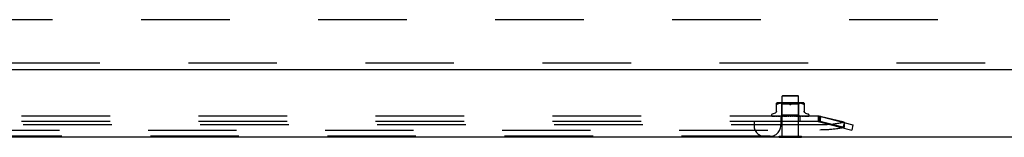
# Model space of a CAD drawing. Header units: inches. Extents: x 0 to 241, y 0 to 156.
# Tile 23 of 70: x 61.96 to 76.7, y 43.5 to 45.26. Entities that reach past the tile are written whole.
import ezdxf

# ---------------------------------------------------------------- set-up
doc = ezdxf.new("R2010")
doc.units = ezdxf.units.IN
doc.header["$LTSCALE"] = 13.251942
doc.header["$MEASUREMENT"] = 0
doc.linetypes.add('HIDDEN', pattern=[0.2, 0.1, -0.1])
doc.layers.get('0').update_dxf_attribs({"linetype": 'CONTINUOUS'})
doc.layers.add('DEFAULT_2', color=8, linetype='HIDDEN')
doc.layers.add('LEFT_DOOR_ASSEMBLY', color=7, linetype='CONTINUOUS')

msp = doc.modelspace()

# ---------------------------------------------------------------- linework, layer by layer
at = {"color": 3, "linetype": 'Continuous'}
msp.add_line((47.267, 43.507), (118.029, 43.507), dxfattribs=at)
at = {"color": 7, "linetype": 'Continuous'}
for p, q in [((73.325, 43.503), (73.325, 43.507)), ((73.325, 43.503), (73.662, 43.503)), ((73.662, 43.503), (73.662, 43.507))]:
    msp.add_line(p, q, dxfattribs=at)
at = {"layer": 'DEFAULT_2', "color": 8, "linetype": 'HIDDEN'}
for p, q in [((81.002, 45.257), (48.965, 45.257)), ((73.38, 44.128), (73.37, 44.118)), ((73.618, 44.118), (73.37, 44.118)), ((73.37, 43.521), (73.37, 44.118)), ((73.38, 44.128), (73.608, 44.128)), ((73.608, 44.128), (73.618, 44.118)), ((73.618, 43.521), (73.618, 44.118)), ((73.285, 43.883), (73.285, 44.012)), ((73.308, 44.001), (73.3, 43.997)), ((73.317, 44.004), (73.308, 44.001)), ((73.673, 44.018), (73.314, 44.018)), ((73.326, 44.006), (73.317, 44.004)), ((73.336, 44.008), (73.326, 44.006)), ((73.346, 44.01), (73.336, 44.008)), ((73.355, 44.011), (73.346, 44.01)), ((73.368, 43.998), (73.348, 44.018)), ((73.364, 44.012), (73.355, 44.011)), ((73.373, 44.012), (73.364, 44.012)), ((73.619, 43.998), (73.368, 43.998)), ((73.368, 43.835), (73.368, 43.998)), ((73.381, 44.012), (73.372, 44.012)), ((73.389, 44.012), (73.381, 44.012)), ((73.398, 44.012), (73.389, 44.012)), ((73.406, 44.012), (73.397, 44.012)), ((73.415, 44.012), (73.406, 44.012)), ((73.424, 44.011), (73.415, 44.012)), ((73.434, 44.01), (73.424, 44.011)), ((73.443, 44.008), (73.433, 44.01)), ((73.452, 44.006), (73.443, 44.008)), ((73.461, 44.004), (73.452, 44.006)), ((73.479, 43.997), (73.47, 44.001)), ((73.508, 43.997), (73.517, 44.001)), ((73.526, 44.004), (73.517, 44.001)), ((73.535, 44.006), (73.526, 44.004)), ((73.544, 44.008), (73.535, 44.006)), ((73.554, 44.01), (73.544, 44.008)), ((73.563, 44.011), (73.554, 44.01)), ((73.572, 44.012), (73.563, 44.011)), ((73.581, 44.012), (73.572, 44.012)), ((73.59, 44.012), (73.581, 44.012)), ((73.598, 44.012), (73.589, 44.012)), ((73.606, 44.012), (73.598, 44.012)), ((73.615, 44.012), (73.606, 44.012)), ((73.623, 44.012), (73.615, 44.012)), ((73.619, 43.998), (73.639, 44.018)), ((73.619, 43.835), (73.619, 43.998)), ((73.632, 44.011), (73.623, 44.012)), ((73.642, 44.01), (73.632, 44.011)), ((73.651, 44.008), (73.642, 44.01)), ((73.661, 44.006), (73.651, 44.008)), ((73.67, 44.004), (73.661, 44.006)), ((73.679, 44.001), (73.67, 44.004)), ((73.679, 44.001), (73.687, 43.997)), ((73.702, 44.012), (73.702, 43.883)), ((73.911, 43.816), (55.951, 43.816)), ((73.212, 43.832), (73.212, 43.832)), ((73.22, 43.819), (73.22, 43.819)), ((73.351, 43.817), (73.222, 43.819)), ((73.266, 43.864), (73.223, 43.848)), ((73.351, 43.817), (73.223, 43.819)), ((73.356, 43.817), (73.231, 43.819)), ((73.232, 43.819), (73.233, 43.818)), ((73.356, 43.817), (73.233, 43.819)), ((73.25, 43.819), (73.249, 43.819)), ((73.366, 43.817), (73.25, 43.819)), ((73.253, 43.819), (73.252, 43.819)), ((73.366, 43.817), (73.253, 43.819)), ((73.381, 43.817), (73.277, 43.819)), ((73.277, 43.819), (73.277, 43.819)), ((73.277, 43.819), (73.277, 43.819)), ((73.381, 43.817), (73.281, 43.819)), ((73.281, 43.819), (73.281, 43.819)), ((73.287, 43.817), (73.294, 43.817)), ((73.294, 43.817), (73.3, 43.816)), ((73.313, 43.819), (73.32, 43.818)), ((73.399, 43.817), (73.313, 43.819)), ((73.313, 43.819), (73.313, 43.819)), ((73.4, 43.817), (73.318, 43.819)), ((73.32, 43.818), (73.332, 43.817)), ((73.332, 43.817), (73.339, 43.816)), ((73.349, 43.816), (73.368, 43.835)), ((73.351, 43.817), (73.351, 43.817)), ((73.351, 43.817), (73.351, 43.817)), ((73.353, 43.816), (73.356, 43.817)), ((73.353, 43.816), (73.353, 43.738)), ((73.355, 43.819), (73.367, 43.817)), ((73.422, 43.817), (73.355, 43.819)), ((73.355, 43.819), (73.355, 43.819)), ((73.356, 43.817), (73.356, 43.817)), ((73.358, 43.816), (73.356, 43.817)), ((73.356, 43.817), (73.356, 43.817)), ((73.422, 43.817), (73.36, 43.819)), ((73.361, 43.816), (73.366, 43.817)), ((73.366, 43.817), (73.366, 43.817)), ((73.37, 43.816), (73.366, 43.817)), ((73.366, 43.817), (73.366, 43.817)), ((73.367, 43.817), (73.383, 43.816)), ((73.619, 43.835), (73.368, 43.835)), ((73.375, 43.816), (73.381, 43.817)), ((73.381, 43.817), (73.381, 43.817)), ((73.386, 43.816), (73.381, 43.817)), ((73.381, 43.817), (73.381, 43.817)), ((73.392, 43.816), (73.399, 43.817)), ((73.4, 43.817), (73.399, 43.817)), ((73.399, 43.817), (73.4, 43.817)), ((73.406, 43.816), (73.4, 43.817)), ((73.402, 43.819), (73.431, 43.816)), ((73.447, 43.817), (73.402, 43.819)), ((73.402, 43.819), (73.402, 43.819)), ((73.447, 43.817), (73.408, 43.819)), ((73.414, 43.816), (73.422, 43.817)), ((73.429, 43.816), (73.422, 43.817)), ((73.422, 43.817), (73.422, 43.817)), ((73.422, 43.817), (73.422, 43.817)), ((73.422, 43.817), (73.422, 43.817)), ((73.438, 43.816), (73.446, 43.817)), ((73.447, 43.817), (73.446, 43.817)), ((73.455, 43.816), (73.447, 43.817)), ((73.447, 43.817), (73.447, 43.817)), ((73.482, 43.816), (73.452, 43.819)), ((73.464, 43.816), (73.473, 43.817)), ((73.474, 43.817), (73.469, 43.817)), ((73.491, 43.816), (73.5, 43.817)), ((73.497, 43.816), (73.497, 43.816)), ((73.499, 43.817), (73.5, 43.817)), ((73.51, 43.816), (73.501, 43.817)), ((73.519, 43.816), (73.527, 43.817)), ((73.554, 43.819), (73.527, 43.817)), ((73.561, 43.819), (73.527, 43.817)), ((73.527, 43.817), (73.527, 43.817)), ((73.527, 43.817), (73.528, 43.817)), ((73.536, 43.816), (73.528, 43.817)), ((73.56, 43.819), (73.53, 43.816)), ((73.545, 43.816), (73.553, 43.817)), ((73.604, 43.819), (73.553, 43.817)), ((73.609, 43.819), (73.553, 43.817)), ((73.562, 43.816), (73.553, 43.817)), ((73.553, 43.817), (73.553, 43.817)), ((73.553, 43.817), (73.553, 43.817)), ((73.56, 43.819), (73.561, 43.819)), ((73.57, 43.816), (73.577, 43.817)), ((73.649, 43.819), (73.576, 43.817)), ((73.576, 43.817), (73.577, 43.817)), ((73.654, 43.819), (73.577, 43.817)), ((73.584, 43.816), (73.577, 43.817)), ((73.577, 43.817), (73.577, 43.817)), ((73.58, 43.816), (73.609, 43.819)), ((73.591, 43.816), (73.597, 43.817)), ((73.689, 43.819), (73.597, 43.817)), ((73.693, 43.819), (73.597, 43.817)), ((73.597, 43.817), (73.597, 43.817)), ((73.597, 43.817), (73.598, 43.817)), ((73.604, 43.816), (73.598, 43.817)), ((73.609, 43.819), (73.609, 43.819)), ((73.61, 43.816), (73.614, 43.817)), ((73.721, 43.819), (73.614, 43.817)), ((73.724, 43.819), (73.614, 43.817)), ((73.62, 43.816), (73.614, 43.817)), ((73.614, 43.817), (73.614, 43.817)), ((73.614, 43.817), (73.614, 43.817)), ((73.637, 43.817), (73.619, 43.835)), ((73.624, 43.816), (73.627, 43.817)), ((73.745, 43.819), (73.627, 43.817)), ((73.748, 43.819), (73.627, 43.817)), ((73.627, 43.817), (73.627, 43.817)), ((73.631, 43.816), (73.627, 43.817)), ((73.627, 43.817), (73.627, 43.817)), ((73.762, 43.819), (73.634, 43.817)), ((73.634, 43.817), (73.634, 43.817)), ((73.637, 43.816), (73.634, 43.817)), ((73.634, 43.817), (73.634, 43.817)), ((73.634, 43.816), (73.634, 43.738)), ((73.766, 43.819), (73.637, 43.817)), ((73.637, 43.817), (73.637, 43.817)), ((73.638, 43.816), (73.637, 43.817)), ((73.642, 43.817), (73.654, 43.819)), ((73.654, 43.819), (73.654, 43.819)), ((73.679, 43.817), (73.686, 43.818)), ((73.686, 43.818), (73.693, 43.819)), ((73.693, 43.819), (73.693, 43.819)), ((73.722, 43.864), (73.764, 43.848)), ((73.725, 43.819), (73.724, 43.819)), ((73.748, 43.819), (73.748, 43.819)), ((73.77, 43.82), (73.77, 43.82)), ((73.775, 43.832), (73.775, 43.832)), ((73.939, 43.813), (73.911, 43.818)), ((73.931, 43.811), (73.911, 43.818)), ((73.911, 43.818), (73.911, 43.738)), ((73.931, 43.811), (73.931, 43.735)), ((73.95, 43.811), (73.931, 43.735)), ((74.299, 43.726), (73.939, 43.813)), ((73.939, 43.813), (73.939, 43.737)), ((73.95, 43.811), (74.431, 43.687)), ((73.935, 43.687), (55.927, 43.687)), ((73.911, 43.738), (55.951, 43.738)), ((72.95, 43.738), (72.95, 43.678)), ((73.35, 43.738), (73.35, 43.678)), ((73.939, 43.737), (73.911, 43.742)), ((73.931, 43.735), (73.911, 43.742)), ((73.931, 43.735), (74.412, 43.611)), ((74.299, 43.65), (73.939, 43.737)), ((74.299, 43.721), (74.279, 43.646)), ((74.299, 43.726), (74.299, 43.65)), ((74.431, 43.687), (74.412, 43.611)), ((55.927, 43.611), (73.935, 43.611)), ((73.19, 43.518), (56.672, 43.518)), ((73.325, 43.521), (73.662, 43.521)), ((73.325, 43.507), (73.325, 43.521)), ((73.662, 43.507), (73.662, 43.521))]:
    msp.add_line(p, q, dxfattribs=at)
for points in [[(73.288, 43.994), (73.287, 43.994), (73.286, 43.995), (73.285, 43.996), (73.285, 43.997)], [(73.288, 43.994), (73.289, 43.994), (73.291, 43.994), (73.292, 43.994)], [(73.3, 43.997), (73.297, 43.996), (73.295, 43.995), (73.292, 43.994)], [(73.461, 44.004), (73.47, 44.001), (73.479, 43.997)], [(73.494, 43.994), (73.491, 43.994), (73.489, 43.994), (73.486, 43.994), (73.484, 43.995), (73.481, 43.996), (73.479, 43.997)], [(73.479, 43.997), (73.48, 43.996), (73.482, 43.996), (73.483, 43.995), (73.484, 43.995)], [(73.486, 43.995), (73.487, 43.994), (73.489, 43.994), (73.491, 43.994), (73.492, 43.994), (73.494, 43.994)], [(73.508, 43.997), (73.506, 43.996), (73.503, 43.995), (73.501, 43.994), (73.498, 43.994), (73.496, 43.994), (73.494, 43.994)], [(73.494, 43.994), (73.495, 43.994), (73.497, 43.994), (73.499, 43.994), (73.501, 43.995)], [(73.503, 43.995), (73.505, 43.996), (73.507, 43.996), (73.508, 43.997)], [(73.696, 43.994), (73.695, 43.994), (73.692, 43.995), (73.69, 43.996), (73.687, 43.997)], [(73.696, 43.994), (73.698, 43.994), (73.699, 43.994)], [(73.702, 43.997), (73.702, 43.996), (73.701, 43.995), (73.7, 43.994), (73.699, 43.994)], [(73.222, 43.819), (73.221, 43.819), (73.221, 43.819), (73.22, 43.819), (73.22, 43.819), (73.219, 43.819)], [(73.219, 43.819), (73.22, 43.819), (73.221, 43.818), (73.223, 43.818), (73.224, 43.817), (73.226, 43.817), (73.227, 43.816), (73.229, 43.816)], [(73.223, 43.819), (73.222, 43.819), (73.221, 43.819), (73.221, 43.819), (73.22, 43.819), (73.22, 43.819), (73.22, 43.819), (73.22, 43.819), (73.22, 43.819)], [(73.22, 43.819), (73.22, 43.819), (73.22, 43.819)], [(73.22, 43.819), (73.221, 43.819), (73.221, 43.818), (73.221, 43.818), (73.222, 43.818), (73.222, 43.817), (73.223, 43.817), (73.224, 43.817), (73.224, 43.817), (73.225, 43.816), (73.226, 43.816), (73.226, 43.816)], [(73.221, 43.817), (73.221, 43.817), (73.222, 43.816), (73.223, 43.816)], [(73.23, 43.819), (73.231, 43.818), (73.233, 43.818), (73.236, 43.817), (73.238, 43.817), (73.24, 43.817), (73.242, 43.816), (73.244, 43.816)], [(73.231, 43.819), (73.231, 43.819), (73.23, 43.819), (73.23, 43.819)], [(73.232, 43.819), (73.232, 43.819), (73.231, 43.819), (73.232, 43.819), (73.232, 43.819), (73.232, 43.819)], [(73.233, 43.819), (73.232, 43.819), (73.232, 43.819), (73.232, 43.819), (73.232, 43.819)], [(73.233, 43.818), (73.234, 43.818), (73.234, 43.817), (73.235, 43.817), (73.235, 43.817), (73.236, 43.817), (73.237, 43.816), (73.237, 43.816), (73.237, 43.816)], [(73.249, 43.819), (73.251, 43.818), (73.254, 43.818), (73.257, 43.817), (73.26, 43.817), (73.263, 43.817), (73.266, 43.816), (73.268, 43.816)], [(73.252, 43.819), (73.252, 43.819), (73.252, 43.819), (73.252, 43.819), (73.253, 43.818), (73.253, 43.818), (73.254, 43.818), (73.255, 43.817)], [(73.255, 43.817), (73.256, 43.817), (73.256, 43.817), (73.257, 43.816), (73.258, 43.816), (73.258, 43.816)], [(73.285, 43.891), (73.285, 43.887), (73.284, 43.884), (73.283, 43.88), (73.281, 43.877), (73.279, 43.874), (73.277, 43.871), (73.274, 43.868), (73.271, 43.866), (73.268, 43.864), (73.266, 43.864)], [(73.277, 43.819), (73.28, 43.818), (73.287, 43.817)], [(73.281, 43.819), (73.281, 43.819), (73.281, 43.819), (73.282, 43.818), (73.282, 43.818), (73.283, 43.818), (73.283, 43.818), (73.284, 43.818), (73.285, 43.817), (73.285, 43.817), (73.286, 43.817), (73.287, 43.816), (73.288, 43.816)], [(73.318, 43.819), (73.318, 43.819), (73.318, 43.819), (73.318, 43.818), (73.319, 43.818), (73.32, 43.818), (73.32, 43.818), (73.321, 43.817), (73.322, 43.817)], [(73.322, 43.817), (73.323, 43.816), (73.324, 43.816), (73.324, 43.816)], [(73.349, 43.816), (73.35, 43.816), (73.35, 43.816), (73.35, 43.817), (73.351, 43.817)], [(73.35, 43.816), (73.35, 43.816), (73.351, 43.816), (73.351, 43.817), (73.351, 43.817), (73.351, 43.817), (73.351, 43.817)], [(73.35, 43.816), (73.35, 43.816), (73.35, 43.816), (73.35, 43.817), (73.351, 43.817), (73.351, 43.817), (73.351, 43.817)], [(73.351, 43.816), (73.351, 43.816), (73.351, 43.816), (73.351, 43.817), (73.351, 43.817)], [(73.354, 43.816), (73.355, 43.816), (73.355, 43.816), (73.355, 43.817), (73.356, 43.817), (73.356, 43.817), (73.356, 43.817)], [(73.356, 43.816), (73.356, 43.816), (73.356, 43.816), (73.356, 43.817), (73.356, 43.817), (73.356, 43.817)], [(73.36, 43.819), (73.36, 43.819), (73.361, 43.819), (73.361, 43.818), (73.362, 43.818), (73.363, 43.818), (73.363, 43.818), (73.364, 43.817)], [(73.364, 43.817), (73.365, 43.817), (73.366, 43.816), (73.367, 43.816)], [(73.364, 43.816), (73.364, 43.816), (73.365, 43.816), (73.365, 43.817), (73.366, 43.817), (73.366, 43.817), (73.366, 43.817)], [(73.367, 43.816), (73.367, 43.816), (73.367, 43.816), (73.367, 43.817), (73.366, 43.817), (73.366, 43.817)], [(73.378, 43.816), (73.379, 43.816), (73.379, 43.816), (73.38, 43.817), (73.38, 43.817), (73.381, 43.817), (73.381, 43.817)], [(73.382, 43.816), (73.382, 43.816), (73.382, 43.816), (73.382, 43.817), (73.381, 43.817), (73.381, 43.817)], [(73.397, 43.816), (73.397, 43.816), (73.398, 43.816), (73.398, 43.817), (73.399, 43.817), (73.399, 43.817), (73.399, 43.817)], [(73.402, 43.816), (73.401, 43.816), (73.401, 43.816), (73.401, 43.817), (73.4, 43.817), (73.4, 43.817)], [(73.408, 43.819), (73.408, 43.819), (73.409, 43.818), (73.41, 43.818), (73.41, 43.818), (73.411, 43.818), (73.412, 43.817), (73.412, 43.817), (73.413, 43.817), (73.413, 43.816), (73.414, 43.816), (73.414, 43.816)], [(73.419, 43.816), (73.419, 43.816), (73.42, 43.816), (73.42, 43.817), (73.421, 43.817), (73.421, 43.817), (73.422, 43.817)], [(73.424, 43.816), (73.424, 43.816), (73.424, 43.816), (73.423, 43.817), (73.423, 43.817), (73.422, 43.817), (73.422, 43.817)], [(73.443, 43.816), (73.444, 43.816), (73.444, 43.816), (73.445, 43.817), (73.446, 43.817), (73.446, 43.817), (73.447, 43.817)], [(73.45, 43.816), (73.449, 43.816), (73.449, 43.816), (73.448, 43.817), (73.448, 43.817), (73.447, 43.817)], [(73.469, 43.817), (73.461, 43.818), (73.459, 43.819)], [(73.459, 43.819), (73.459, 43.818), (73.46, 43.818), (73.46, 43.818), (73.461, 43.818), (73.461, 43.818), (73.462, 43.817), (73.462, 43.817), (73.463, 43.817), (73.463, 43.817), (73.463, 43.816), (73.464, 43.816), (73.464, 43.816)], [(73.47, 43.816), (73.47, 43.816), (73.471, 43.816), (73.472, 43.817), (73.472, 43.817), (73.473, 43.817), (73.473, 43.817)], [(73.474, 43.817), (73.473, 43.817), (73.473, 43.817)], [(73.476, 43.816), (73.476, 43.816), (73.475, 43.816), (73.475, 43.817), (73.474, 43.817)], [(73.5, 43.817), (73.5, 43.817), (73.499, 43.817), (73.499, 43.817), (73.498, 43.817), (73.498, 43.816), (73.497, 43.816)], [(73.497, 43.816), (73.498, 43.816), (73.498, 43.816), (73.499, 43.817), (73.499, 43.817), (73.5, 43.817), (73.501, 43.817)], [(73.498, 43.816), (73.498, 43.816), (73.498, 43.816), (73.498, 43.816), (73.499, 43.817), (73.499, 43.817), (73.499, 43.817)], [(73.499, 43.817), (73.499, 43.817), (73.499, 43.817), (73.499, 43.817), (73.499, 43.817), (73.499, 43.817), (73.499, 43.817), (73.499, 43.817), (73.499, 43.817)], [(73.499, 43.817), (73.5, 43.817), (73.5, 43.817), (73.5, 43.817), (73.5, 43.817)], [(73.5, 43.817), (73.5, 43.818), (73.501, 43.818), (73.501, 43.818), (73.502, 43.818), (73.502, 43.818), (73.503, 43.819), (73.503, 43.819), (73.504, 43.819)], [(73.504, 43.816), (73.503, 43.816), (73.503, 43.816), (73.502, 43.817), (73.501, 43.817), (73.501, 43.817), (73.5, 43.817)], [(73.524, 43.816), (73.525, 43.816), (73.525, 43.816), (73.526, 43.817), (73.526, 43.817), (73.527, 43.817)], [(73.531, 43.816), (73.53, 43.816), (73.53, 43.816), (73.529, 43.817), (73.528, 43.817), (73.528, 43.817), (73.527, 43.817)], [(73.548, 43.816), (73.548, 43.816), (73.549, 43.816), (73.55, 43.817)], [(73.55, 43.817), (73.55, 43.817), (73.551, 43.818), (73.552, 43.818), (73.552, 43.818), (73.553, 43.818), (73.554, 43.818), (73.554, 43.819), (73.554, 43.819)], [(73.55, 43.816), (73.551, 43.816), (73.551, 43.816), (73.552, 43.817), (73.552, 43.817), (73.553, 43.817)], [(73.556, 43.816), (73.556, 43.816), (73.555, 43.816), (73.555, 43.817), (73.554, 43.817), (73.553, 43.817), (73.553, 43.817)], [(73.574, 43.816), (73.575, 43.816), (73.575, 43.816), (73.576, 43.817), (73.576, 43.817), (73.576, 43.817)], [(73.58, 43.816), (73.579, 43.816), (73.579, 43.816), (73.578, 43.817), (73.578, 43.817), (73.577, 43.817), (73.577, 43.817)], [(73.596, 43.816), (73.596, 43.816), (73.596, 43.816), (73.596, 43.817), (73.597, 43.817), (73.597, 43.817)], [(73.6, 43.816), (73.6, 43.816), (73.599, 43.816), (73.599, 43.817), (73.598, 43.817), (73.598, 43.817), (73.597, 43.817)], [(73.597, 43.816), (73.598, 43.816), (73.598, 43.817)], [(73.598, 43.817), (73.6, 43.817), (73.6, 43.818), (73.601, 43.818), (73.602, 43.818), (73.602, 43.818), (73.603, 43.819), (73.604, 43.819), (73.604, 43.819)], [(73.613, 43.816), (73.613, 43.816), (73.613, 43.816), (73.613, 43.817), (73.614, 43.817), (73.614, 43.817)], [(73.617, 43.816), (73.616, 43.816), (73.616, 43.816), (73.615, 43.817), (73.615, 43.817), (73.614, 43.817), (73.614, 43.817)], [(73.626, 43.816), (73.626, 43.816), (73.626, 43.816), (73.626, 43.817), (73.626, 43.817), (73.627, 43.817)], [(73.627, 43.816), (73.629, 43.816), (73.642, 43.817)], [(73.629, 43.816), (73.628, 43.816), (73.628, 43.816), (73.627, 43.817), (73.627, 43.817), (73.627, 43.817), (73.627, 43.817)], [(73.633, 43.816), (73.634, 43.816), (73.634, 43.816), (73.634, 43.817), (73.634, 43.817)], [(73.636, 43.816), (73.635, 43.816), (73.635, 43.816), (73.635, 43.817), (73.635, 43.817), (73.634, 43.817), (73.634, 43.817)], [(73.635, 43.816), (73.634, 43.816), (73.634, 43.816), (73.634, 43.817), (73.634, 43.817), (73.634, 43.817)], [(73.637, 43.816), (73.637, 43.816), (73.637, 43.816), (73.637, 43.817), (73.637, 43.817)], [(73.642, 43.816), (73.642, 43.816), (73.643, 43.816), (73.644, 43.817)], [(73.644, 43.817), (73.645, 43.817), (73.646, 43.818), (73.647, 43.818), (73.648, 43.818), (73.648, 43.818), (73.649, 43.819), (73.649, 43.819)], [(73.669, 43.816), (73.671, 43.816), (73.679, 43.817)], [(73.682, 43.816), (73.682, 43.816), (73.683, 43.816), (73.684, 43.817), (73.686, 43.817)], [(73.686, 43.817), (73.686, 43.818), (73.687, 43.818), (73.687, 43.818), (73.688, 43.818), (73.688, 43.819), (73.688, 43.819), (73.689, 43.819)], [(73.721, 43.864), (73.719, 43.864), (73.716, 43.866), (73.713, 43.868), (73.71, 43.871), (73.708, 43.874), (73.706, 43.877), (73.704, 43.88), (73.703, 43.884), (73.702, 43.887), (73.702, 43.891)], [(73.704, 43.816), (73.706, 43.816), (73.71, 43.817), (73.713, 43.817), (73.716, 43.817), (73.719, 43.818), (73.725, 43.819)], [(73.715, 43.816), (73.715, 43.816), (73.716, 43.816), (73.717, 43.817), (73.718, 43.817), (73.719, 43.818)], [(73.719, 43.818), (73.72, 43.818), (73.72, 43.818), (73.721, 43.818), (73.721, 43.818)], [(73.721, 43.818), (73.721, 43.819), (73.721, 43.819), (73.721, 43.819), (73.721, 43.819), (73.721, 43.819)], [(73.732, 43.816), (73.734, 43.816), (73.737, 43.817), (73.739, 43.817), (73.742, 43.817), (73.744, 43.818), (73.747, 43.818), (73.748, 43.819)], [(73.74, 43.816), (73.741, 43.816), (73.742, 43.816), (73.742, 43.817), (73.743, 43.817), (73.744, 43.817), (73.744, 43.818), (73.745, 43.818)], [(73.745, 43.818), (73.746, 43.818), (73.746, 43.819), (73.746, 43.819), (73.746, 43.819)], [(73.746, 43.819), (73.746, 43.819), (73.746, 43.819), (73.746, 43.819), (73.746, 43.819), (73.745, 43.819)], [(73.752, 43.816), (73.753, 43.816), (73.755, 43.817), (73.757, 43.817), (73.759, 43.818), (73.761, 43.818), (73.762, 43.819), (73.763, 43.819)], [(73.757, 43.816), (73.757, 43.816), (73.758, 43.816), (73.759, 43.817), (73.759, 43.817), (73.76, 43.817), (73.761, 43.818), (73.761, 43.818), (73.762, 43.818), (73.762, 43.819)], [(73.763, 43.819), (73.763, 43.819), (73.763, 43.819), (73.763, 43.819), (73.762, 43.819), (73.762, 43.819), (73.761, 43.819), (73.761, 43.819), (73.761, 43.819)], [(73.762, 43.816), (73.764, 43.816), (73.765, 43.817), (73.766, 43.817), (73.767, 43.818), (73.768, 43.819), (73.77, 43.82), (73.77, 43.82)], [(73.762, 43.819), (73.763, 43.819), (73.763, 43.819)], [(73.763, 43.819), (73.763, 43.819), (73.763, 43.819), (73.762, 43.819), (73.762, 43.819)], [(73.764, 43.816), (73.764, 43.816), (73.764, 43.816), (73.765, 43.816), (73.765, 43.817), (73.766, 43.817), (73.766, 43.817), (73.766, 43.817), (73.767, 43.817), (73.767, 43.818), (73.767, 43.818), (73.768, 43.818), (73.768, 43.818), (73.768, 43.818), (73.768, 43.819), (73.769, 43.819), (73.769, 43.819), (73.769, 43.819), (73.769, 43.819), (73.77, 43.82), (73.77, 43.82), (73.77, 43.82), (73.77, 43.82)], [(73.77, 43.82), (73.77, 43.82), (73.77, 43.82), (73.77, 43.82), (73.77, 43.82), (73.77, 43.82), (73.77, 43.82), (73.769, 43.82), (73.769, 43.82), (73.769, 43.819), (73.769, 43.819), (73.768, 43.819), (73.768, 43.819), (73.768, 43.819), (73.768, 43.819), (73.767, 43.819), (73.767, 43.819), (73.767, 43.819), (73.766, 43.819), (73.766, 43.819)], [(73.911, 43.816), (73.914, 43.816), (73.918, 43.815), (73.921, 43.815), (73.924, 43.814), (73.928, 43.812), (73.931, 43.811)], [(73.911, 43.738), (73.914, 43.738), (73.918, 43.738), (73.921, 43.737), (73.924, 43.737), (73.928, 43.736), (73.931, 43.735)], [(74.299, 43.726), (74.286, 43.723), (74.272, 43.72), (74.258, 43.717), (74.244, 43.714), (74.229, 43.711), (74.214, 43.708), (74.199, 43.706), (74.183, 43.703), (74.167, 43.701), (74.15, 43.699), (74.133, 43.697), (74.116, 43.695), (74.099, 43.694), (74.081, 43.692), (74.063, 43.691), (74.045, 43.69), (74.027, 43.689), (74.009, 43.688), (73.991, 43.688), (73.972, 43.687), (73.954, 43.687), (73.935, 43.687)], [(74.299, 43.65), (74.286, 43.647), (74.272, 43.644), (74.258, 43.641), (74.244, 43.638), (74.229, 43.635), (74.214, 43.633), (74.199, 43.63), (74.183, 43.628), (74.167, 43.626), (74.15, 43.624), (74.133, 43.622), (74.116, 43.62), (74.099, 43.618), (74.081, 43.617), (74.063, 43.616), (74.045, 43.614), (74.027, 43.614), (74.009, 43.613), (73.991, 43.612), (73.972, 43.612), (73.954, 43.612), (73.935, 43.611)]]:
    msp.add_lwpolyline(points, dxfattribs=at)
for centre, radius, start, end in [((73.314, 43.94), 0.0776, 90, 112.0761), ((73.673, 43.94), 0.0776, 67.9239, 90), ((73.229, 43.832), 0.0167, 110, 180), ((73.229, 43.832), 0.0167, 180, 242.8512), ((73.758, 43.832), 0.0167, 0, 70), ((73.758, 43.832), 0.0167, 317.7647, 360), ((73.911, 43.658), 0.158, 75.5332, 90), ((73.11, 43.678), 0.16, 180, 270), ((73.19, 43.678), 0.16, 270, 360), ((73.911, 43.658), 0.08, 75.5332, 90)]:
    msp.add_arc(centre, radius, start, end, dxfattribs=at)
at = {"layer": 'LEFT_DOOR_ASSEMBLY', "color": 8, "linetype": 'HIDDEN'}
msp.add_line((81.71, 44.611), (47.59, 44.611), dxfattribs=at)
at = {"layer": 'LEFT_DOOR_ASSEMBLY', "color": 3, "linetype": 'Continuous'}
msp.add_line((81.71, 44.507), (47.59, 44.507), dxfattribs=at)

doc.saveas('drawing.dxf')
